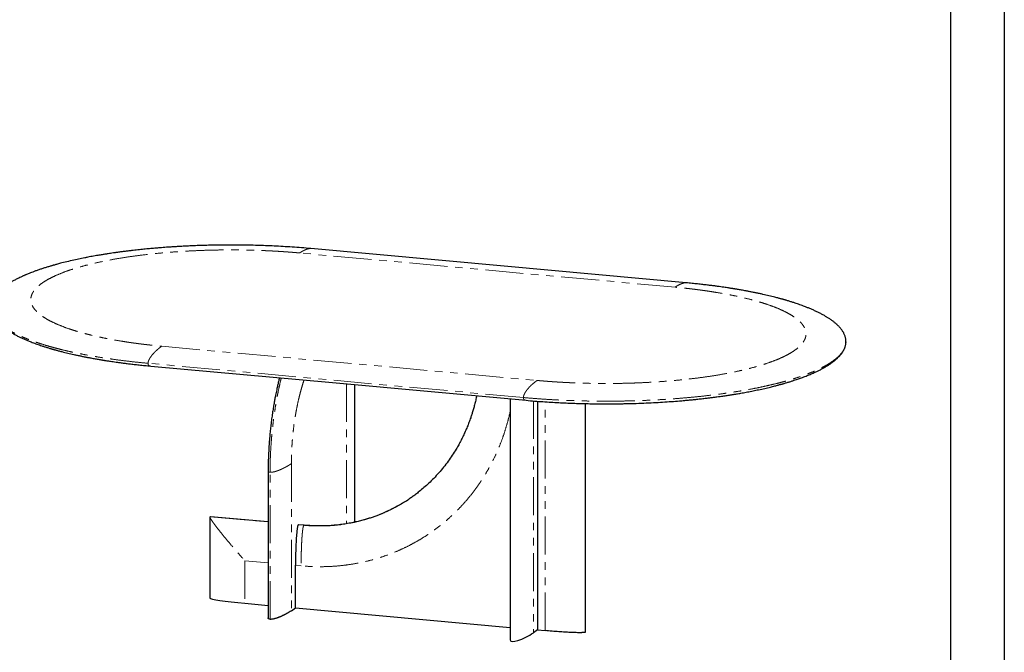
# Model space of a CAD drawing. Header units: millimetres. Extents: x -2064 to 15610, y -1415 to 32635.
# Tile 23 of 67: x 4311 to 6773, y 10884 to 12468. Entities that reach past the tile are written whole.
import ezdxf

# ---------------------------------------------------------------- set-up
doc = ezdxf.new("R2010")
doc.units = ezdxf.units.MM
doc.header["$LTSCALE"] = 15
doc.linetypes.add('SLD-Phantom', pattern=[12.7, 6.35, -1.27, 1.27, -1.27, 1.27, -1.27])
doc.linetypes.add('SLD-Solid', pattern=[0])
doc.layers.get('Defpoints').update_dxf_attribs({"color": 124})

msp = doc.modelspace()

# ---------------------------------------------------------------- linework, layer by layer
at = {"color": 8, "linetype": 'SLD-Phantom', "lineweight": 18}
for p, q in [((5949.415, 11798.218), (5010.705, 11883.944)), ((4665.996, 11650.496), (5604.706, 11564.77)), ((5570.235, 11522.054), (4631.525, 11607.78)), ((5127.889, 11556.124), (5127.889, 11206.098)), ((5595.473, 11513.525), (5595.473, 10933.183)), ((5624.589, 10938.472), (5624.589, 11511.354)), ((5725.354, 11506.849), (5725.354, 10934.568)), ((4990.006, 11356.538), (4990.006, 10988.476)), ((4936.761, 10966.846), (4936.761, 11334.908)), ((4786.645, 11223.697), (4931.982, 11210.424)), ((5007.241, 11203.551), (5021.322, 11202.265)), ((4931.982, 11108.267), (4873.621, 11113.597)), ((4873.621, 11113.597), (4873.621, 11007.053)), ((5014.428, 11100.738), (5000.347, 11102.024))]:
    msp.add_line(p, q, dxfattribs=at)
at = {"color": 7, "linetype": 'SLD-Solid', "lineweight": 25}
for p, q in [((5148.367, 11209.995), (5148.367, 11554.253)), ((5537.447, 11518.722), (5537.447, 10915.216)), ((5605.815, 11512.715), (5605.815, 10940.187)), ((4931.982, 11338.699), (4931.982, 10970.637)), ((4786.392, 11223.041), (4786.392, 11019.929)), ((4931.982, 11210.558), (4787.374, 11223.764)), ((5021.617, 11202.372), (5007.72, 11203.642)), ((5000.347, 10995.48), (5000.347, 11102.024)), ((4873.621, 11007.053), (4931.982, 11001.723)), ((4990.006, 10988.476), (5000.347, 10995.48)), ((5000.347, 10995.48), (5537.447, 10946.43)), ((5605.815, 10940.187), (5595.473, 10933.183)), ((5605.815, 10940.187), (5624.589, 10938.472))]:
    msp.add_line(p, q, dxfattribs=at)
msp.add_lwpolyline([(-565.841, 15002.956), (6638.4, 15002.956), (6638.4, 10000.078), (-565.841, 10000.078)], close=True)
at = {"color": 7, "linetype": 'SLD-Solid', "lineweight": 25, "flags": 128}
for points in [[(5977.184, 11809.13), (5522.502, 11850.653), (5038.475, 11894.856)], [(4638.227, 11600.841), (5092.91, 11559.318), (5576.937, 11515.115)], [(5725.605, 10934.967), (5725.605, 11237.367), (5725.605, 11506.843)]]:
    msp.add_lwpolyline(points, dxfattribs=at)
at = {"color": 7, "linetype": 'SLD-Solid', "lineweight": 25}
for centre, major_axis, ratio, start_param, end_param in [((4880.515, 11011.722), (94.123, -8.233), 0.05571721, 3.14357306, 4.64395112), ((5576.699, 10934.898), (38.881, 21.233), 0.25343159, 3.00676902, 5.07358485)]:
    msp.add_ellipse(centre, major_axis=major_axis, ratio=ratio, start_param=start_param, end_param=end_param, dxfattribs=at)
for points, knots in [([(5038.475, 11894.856), (5030.651, 11895.543), (5015.248, 11896.896), (4992.114, 11898.588), (4969.504, 11900.013), (4947.446, 11901.171), (4925.996, 11902.087), (4905.197, 11902.78), (4885.087, 11903.27), (4865.696, 11903.577), (4847.05, 11903.72), (4829.17, 11903.716), (4812.071, 11903.585), (4795.162, 11903.333), (4778.521, 11902.963), (4762.224, 11902.482), (4746.942, 11901.925), (4732.673, 11901.311), (4719.415, 11900.659), (4707.367, 11899.995), (4696.483, 11899.338), (4686.717, 11898.701), (4677.794, 11898.08), (4669.367, 11897.459), (4659.721, 11896.709), (4648.321, 11895.765), (4634.959, 11894.57), (4620.786, 11893.203), (4605.833, 11891.644), (4592.606, 11890.153), (4581.257, 11888.794), (4571.934, 11887.627), (4562.521, 11886.396), (4553.478, 11885.16), (4545.272, 11883.993), (4538.242, 11882.958), (4532.39, 11882.072), (4527.512, 11881.315), (4523.15, 11880.626), (4518.798, 11879.925), (4513.993, 11879.136), (4508.534, 11878.22), (4502.297, 11877.145), (4495.524, 11875.944), (4488.278, 11874.62), (4480.77, 11873.202), (4473.067, 11871.698), (4465.403, 11870.15), (4457.854, 11868.574), (4446.899, 11866.209), (4432.804, 11862.991), (4419.504, 11859.708), (4410.327, 11857.318), (4405.229, 11855.955), (4400.976, 11854.792), (4397.809, 11853.909), (4395.559, 11853.273), (4393.884, 11852.796), (4392.02, 11852.261), (4389.621, 11851.565), (4386.523, 11850.654), (4382.838, 11849.55), (4378.731, 11848.295), (4374.494, 11846.97), (4370.316, 11845.634), (4366.328, 11844.329), (4360.877, 11842.506), (4354.266, 11840.216), (4346.811, 11837.509), (4340.282, 11835.034), (4334.676, 11832.822), (4329.962, 11830.896), (4326.539, 11829.454), (4323.98, 11828.354), (4321.849, 11827.426), (4319.321, 11826.304), (4316.369, 11824.967), (4312.695, 11823.261), (4308.554, 11821.273), (4304.181, 11819.091), (4300.125, 11816.989), (4296.375, 11814.971), (4292.954, 11813.062), (4289.912, 11811.305), (4287.327, 11809.764), (4285.209, 11808.467), (4283.381, 11807.321), (4281.629, 11806.199), (4279.763, 11804.976), (4277.42, 11803.4), (4274.584, 11801.421), (4271.25, 11798.979), (4267.685, 11796.215), (4263.947, 11793.115), (4260.649, 11790.155), (4257.856, 11787.456), (4255.598, 11785.133), (4253.49, 11782.815), (4251.598, 11780.585), (4249.962, 11778.517), (4248.6, 11776.678), (4247.469, 11775.052), (4246.462, 11773.518), (4245.58, 11772.091), (4244.754, 11770.672), (4243.98, 11769.26), (4243.218, 11767.769), (4242.45, 11766.142), (4241.645, 11764.268), (4240.84, 11762.147), (4240.074, 11759.78), (4239.39, 11757.181), (4238.831, 11754.309), (4238.438, 11751.229), (4238.386, 11749.103), (4238.36, 11748.028)], [0, 0, 0, 0, 0.0220192, 0.04334987, 0.06399266, 0.08394807, 0.1032167, 0.12179898, 0.13969534, 0.15690619, 0.17343187, 0.18927271, 0.20442907, 0.21890119, 0.23429786, 0.2488369, 0.26251855, 0.275343, 0.28731041, 0.29842091, 0.30811174, 0.31704084, 0.3252082, 0.33268377, 0.3403293, 0.35196513, 0.36446923, 0.37784327, 0.39208906, 0.4072086, 0.41607784, 0.42522334, 0.43464555, 0.44401492, 0.45230597, 0.4594442, 0.46542849, 0.47025791, 0.4744886, 0.47893918, 0.48380459, 0.48951535, 0.49608944, 0.50352805, 0.51110739, 0.51940336, 0.52793294, 0.53644484, 0.54493892, 0.55341506, 0.57393325, 0.5943411, 0.60177473, 0.60820373, 0.61362702, 0.61804369, 0.62042853, 0.62236554, 0.62456182, 0.62770243, 0.63178794, 0.63681908, 0.64242965, 0.64840032, 0.65417999, 0.65976786, 0.66516375, 0.67737992, 0.68847715, 0.69845049, 0.70723821, 0.71481371, 0.72117495, 0.72412056, 0.72764218, 0.73196904, 0.73710177, 0.74304107, 0.75150324, 0.75967125, 0.76750707, 0.77480402, 0.78178647, 0.78817166, 0.79367407, 0.79829275, 0.802037, 0.80593038, 0.8102677, 0.81504921, 0.82265099, 0.83117671, 0.84072369, 0.85130943, 0.86293525, 0.87068426, 0.87848666, 0.8863423, 0.89402802, 0.90094481, 0.90695709, 0.91219498, 0.91683249, 0.9217182, 0.926147, 0.93083601, 0.93578527, 0.94109588, 0.94727512, 0.95439322, 0.96196475, 0.97037133, 0.97961303, 0.98968977, 1, 1, 1, 1]), ([(6377.059, 11662.131), (6377.028, 11663.254), (6376.963, 11665.596), (6376.499, 11668.994), (6375.787, 11672.44), (6374.804, 11675.811), (6373.541, 11679.152), (6372.085, 11682.317), (6370.443, 11685.371), (6368.635, 11688.318), (6366.645, 11691.21), (6364.482, 11694.049), (6362.214, 11696.765), (6359.933, 11699.284), (6357.885, 11701.394), (6356.125, 11703.118), (6354.61, 11704.544), (6353.025, 11705.986), (6351.143, 11707.637), (6348.841, 11709.569), (6346.137, 11711.732), (6343.1, 11714.042), (6339.828, 11716.405), (6336.48, 11718.705), (6333.309, 11720.786), (6330.386, 11722.631), (6327.551, 11724.363), (6324.551, 11726.136), (6321.205, 11728.045), (6316.429, 11730.673), (6310.21, 11733.913), (6302.577, 11737.629), (6294.845, 11741.163), (6287.042, 11744.526), (6279.849, 11747.459), (6273.317, 11750.002), (6267.507, 11752.182), (6261.652, 11754.301), (6255.67, 11756.392), (6250.508, 11758.133), (6246.137, 11759.569), (6242.599, 11760.709), (6238.85, 11761.894), (6234.919, 11763.111), (6231.069, 11764.278), (6227.615, 11765.304), (6224.855, 11766.111), (6222.822, 11766.699), (6221.192, 11767.165), (6219.544, 11767.634), (6217.475, 11768.218), (6214.886, 11768.939), (6211.768, 11769.796), (6208.109, 11770.785), (6203.924, 11771.895), (6196.05, 11773.939), (6184.611, 11776.776), (6171.657, 11779.776), (6160.849, 11782.148), (6152.239, 11783.967), (6143.695, 11785.705), (6135.375, 11787.336), (6127.949, 11788.741), (6121.51, 11789.923), (6116.02, 11790.906), (6110.898, 11791.802), (6106.168, 11792.612), (6102.498, 11793.229), (6099.86, 11793.666), (6098.206, 11793.937), (6096.837, 11794.161), (6095.576, 11794.366), (6094.124, 11794.6), (6091.999, 11794.941), (6088.987, 11795.419), (6084.997, 11796.042), (6080.113, 11796.79), (6074.276, 11797.662), (6067.46, 11798.652), (6059.633, 11799.753), (6050.81, 11800.947), (6040.968, 11802.222), (6030.161, 11803.556), (6018.38, 11804.934), (6005.617, 11806.337), (5991.801, 11807.763), (5982.161, 11808.664), (5977.184, 11809.13)], [0, 0, 0, 0, 0.01533846, 0.0320016, 0.04999213, 0.06861441, 0.08626067, 0.10257946, 0.11800456, 0.13316167, 0.14814984, 0.16296889, 0.17755019, 0.19091333, 0.20273932, 0.21095348, 0.21821978, 0.22535796, 0.23382123, 0.24444001, 0.25609554, 0.26863431, 0.28204211, 0.29504015, 0.30678833, 0.3167215, 0.32591584, 0.33584597, 0.34666371, 0.35836792, 0.38080347, 0.40270456, 0.42378859, 0.44415229, 0.4640829, 0.47803582, 0.49179536, 0.50539349, 0.51883155, 0.53264393, 0.53996948, 0.54766354, 0.55572578, 0.56415585, 0.57273176, 0.57999377, 0.58567673, 0.58978173, 0.59247056, 0.59563153, 0.59980797, 0.60499931, 0.6112049, 0.61842391, 0.62665537, 0.63573515, 0.66407802, 0.69159347, 0.70713572, 0.72240323, 0.73739683, 0.75197488, 0.76552333, 0.77539759, 0.78459416, 0.7931137, 0.80095684, 0.80803993, 0.81121001, 0.81391085, 0.81614256, 0.81791036, 0.82006766, 0.82323738, 0.82827246, 0.83471279, 0.8425576, 0.8518059, 0.86266316, 0.87497284, 0.88873334, 0.90394289, 0.9205995, 0.93836505, 0.957522, 0.97806787, 1, 1, 1, 1]), ([(4238.352, 11747.84), (4238.383, 11746.717), (4238.448, 11744.375), (4238.912, 11740.977), (4239.625, 11737.531), (4240.607, 11734.16), (4241.87, 11730.819), (4243.326, 11727.654), (4244.969, 11724.6), (4246.776, 11721.653), (4248.766, 11718.76), (4250.929, 11715.922), (4253.198, 11713.206), (4255.479, 11710.687), (4257.526, 11708.576), (4259.287, 11706.853), (4260.801, 11705.427), (4262.387, 11703.984), (4264.269, 11702.334), (4266.57, 11700.402), (4269.274, 11698.239), (4272.311, 11695.929), (4275.583, 11693.566), (4278.931, 11691.266), (4282.102, 11689.185), (4285.025, 11687.339), (4287.86, 11685.608), (4290.861, 11683.835), (4294.207, 11681.926), (4298.982, 11679.298), (4305.201, 11676.058), (4312.834, 11672.342), (4320.567, 11668.808), (4328.369, 11665.445), (4335.562, 11662.512), (4342.094, 11659.969), (4347.904, 11657.789), (4353.76, 11655.669), (4359.741, 11653.579), (4364.903, 11651.837), (4369.275, 11650.402), (4372.813, 11649.261), (4376.561, 11648.077), (4380.492, 11646.86), (4384.343, 11645.693), (4387.796, 11644.667), (4390.556, 11643.86), (4392.59, 11643.272), (4394.219, 11642.805), (4395.867, 11642.337), (4397.936, 11641.753), (4400.525, 11641.032), (4403.643, 11640.175), (4407.302, 11639.186), (4411.487, 11638.076), (4419.361, 11636.031), (4430.8, 11633.194), (4443.755, 11630.195), (4454.562, 11627.823), (4463.172, 11626.004), (4471.716, 11624.266), (4480.036, 11622.635), (4487.463, 11621.23), (4493.902, 11620.048), (4499.391, 11619.065), (4504.514, 11618.168), (4509.243, 11617.358), (4512.913, 11616.742), (4515.551, 11616.305), (4517.205, 11616.033), (4518.575, 11615.81), (4519.835, 11615.605), (4521.288, 11615.37), (4523.413, 11615.03), (4526.425, 11614.552), (4530.414, 11613.929), (4535.299, 11613.181), (4541.135, 11612.309), (4547.952, 11611.318), (4555.778, 11610.218), (4564.602, 11609.024), (4574.443, 11607.749), (4585.251, 11606.415), (4597.031, 11605.037), (4609.794, 11603.634), (4623.61, 11602.208), (4633.25, 11601.306), (4638.227, 11600.841)], [0, 0, 0, 0, 0.01533846, 0.0320016, 0.04999213, 0.06861441, 0.08626067, 0.10257946, 0.11800456, 0.13316167, 0.14814984, 0.16296889, 0.17755019, 0.19091333, 0.20273932, 0.21095348, 0.21821978, 0.22535796, 0.23382123, 0.24444001, 0.25609554, 0.26863431, 0.28204211, 0.29504015, 0.30678833, 0.3167215, 0.32591584, 0.33584597, 0.34666371, 0.35836792, 0.38080347, 0.40270456, 0.42378859, 0.44415229, 0.4640829, 0.47803582, 0.49179536, 0.50539349, 0.51883155, 0.53264393, 0.53996948, 0.54766354, 0.55572578, 0.56415585, 0.57273176, 0.57999377, 0.58567673, 0.58978173, 0.59247056, 0.59563153, 0.59980797, 0.60499931, 0.6112049, 0.61842391, 0.62665537, 0.63573515, 0.66407802, 0.69159347, 0.70713572, 0.72240323, 0.73739683, 0.75197488, 0.76552333, 0.77539759, 0.78459416, 0.7931137, 0.80095684, 0.80803993, 0.81121001, 0.81391085, 0.81614256, 0.81791036, 0.82006766, 0.82323738, 0.82827246, 0.83471279, 0.8425576, 0.8518059, 0.86266316, 0.87497284, 0.88873334, 0.90394289, 0.9205995, 0.93836505, 0.957522, 0.97806787, 1, 1, 1, 1]), ([(5576.937, 11515.115), (5584.09, 11514.485), (5598.083, 11513.251), (5618.945, 11511.694), (5639.043, 11510.376), (5658.348, 11509.291), (5676.809, 11508.411), (5694.389, 11507.716), (5711.559, 11507.167), (5728.231, 11506.757), (5744.315, 11506.477), (5759.215, 11506.317), (5772.918, 11506.253), (5785.628, 11506.266), (5797.477, 11506.339), (5808.835, 11506.466), (5819.862, 11506.642), (5830.794, 11506.869), (5841.628, 11507.145), (5857.141, 11507.614), (5877.167, 11508.378), (5901.07, 11509.552), (5923.851, 11510.917), (5945.369, 11512.43), (5962.064, 11513.775), (5974.609, 11514.876), (5983.656, 11515.71), (5993.568, 11516.672), (6004.328, 11517.775), (6015.913, 11519.033), (6026.808, 11520.29), (6036.862, 11521.511), (6045.669, 11522.627), (6054.125, 11523.743), (6061.838, 11524.8), (6068.65, 11525.765), (6074.586, 11526.63), (6079.671, 11527.39), (6083.959, 11528.044), (6087.519, 11528.597), (6090.694, 11529.097), (6093.883, 11529.605), (6097.46, 11530.184), (6101.572, 11530.861), (6106.295, 11531.653), (6111.665, 11532.575), (6117.541, 11533.608), (6123.885, 11534.753), (6130.64, 11536.008), (6137.699, 11537.361), (6144.824, 11538.769), (6151.801, 11540.191), (6161.549, 11542.24), (6173.748, 11544.932), (6185.31, 11547.659), (6193.569, 11549.697), (6198.727, 11551.002), (6203.417, 11552.217), (6207.466, 11553.288), (6210.647, 11554.145), (6213.065, 11554.805), (6214.815, 11555.287), (6216.329, 11555.707), (6217.959, 11556.163), (6220.063, 11556.757), (6222.816, 11557.543), (6226.093, 11558.493), (6229.661, 11559.547), (6233.301, 11560.642), (6236.915, 11561.75), (6240.5, 11562.871), (6244.058, 11564.004), (6250.102, 11565.967), (6258.382, 11568.767), (6269.181, 11572.651), (6279.872, 11576.763), (6290.318, 11581.086), (6299.466, 11585.159), (6307.553, 11589.014), (6314.79, 11592.692), (6321.699, 11596.446), (6328.417, 11600.363), (6334.961, 11604.485), (6341.237, 11608.793), (6347.13, 11613.236), (6351.615, 11616.982), (6354.817, 11619.884), (6356.859, 11621.837), (6358.582, 11623.565), (6360.127, 11625.187), (6361.638, 11626.847), (6363.211, 11628.666), (6364.795, 11630.611), (6366.073, 11632.288), (6367.042, 11633.63), (6367.729, 11634.614), (6368.381, 11635.585), (6369.001, 11636.543), (6369.613, 11637.525), (6370.264, 11638.615), (6370.99, 11639.893), (6371.846, 11641.501), (6372.803, 11643.463), (6373.817, 11645.805), (6374.803, 11648.462), (6375.7, 11651.434), (6376.432, 11654.721), (6376.942, 11658.214), (6377.01, 11660.611), (6377.044, 11661.807)], [0, 0, 0, 0, 0.02018915, 0.03949576, 0.05791947, 0.07545991, 0.0921168, 0.10788992, 0.122779, 0.13813563, 0.15242226, 0.16563881, 0.17778525, 0.18886171, 0.19944043, 0.20931544, 0.21911697, 0.22884757, 0.23850767, 0.24809771, 0.27042695, 0.29237484, 0.3128204, 0.33258412, 0.35163317, 0.35926923, 0.36776022, 0.3771191, 0.38734709, 0.39844552, 0.41041587, 0.41895065, 0.42786408, 0.43638544, 0.44409156, 0.45098156, 0.45695336, 0.4621365, 0.4665304, 0.47013457, 0.47312401, 0.476361, 0.48003905, 0.48427987, 0.48923584, 0.49490801, 0.50129708, 0.50799356, 0.5153315, 0.52325051, 0.5311821, 0.53898724, 0.54666582, 0.56426351, 0.5811564, 0.58771611, 0.59415442, 0.60002461, 0.60507161, 0.60929455, 0.61203399, 0.61426397, 0.61598426, 0.61784494, 0.62054242, 0.62412644, 0.62856883, 0.63341811, 0.6382818, 0.64315992, 0.64805249, 0.65295952, 0.65788103, 0.67334617, 0.68843984, 0.70586079, 0.72278027, 0.73925802, 0.75300106, 0.76651636, 0.78016264, 0.79409916, 0.80874165, 0.82418765, 0.83978137, 0.85511047, 0.86248395, 0.86906078, 0.87480799, 0.87991722, 0.88544755, 0.89156091, 0.89825262, 0.90503702, 0.90834349, 0.91159277, 0.91478484, 0.91791969, 0.9209973, 0.92438377, 0.92854661, 0.93348769, 0.94008789, 0.94770517, 0.9563398, 0.96599195, 0.97666167, 0.98834885, 1, 1, 1, 1]), ([(4960.241, 11571.434), (4959.839, 11569.84), (4959.035, 11566.648), (4957.841, 11561.73), (4956.702, 11556.922), (4955.59, 11552.094), (4954.461, 11547.065), (4953.212, 11541.33), (4951.827, 11534.747), (4950.244, 11526.907), (4948.478, 11517.705), (4946.554, 11507.047), (4944.572, 11495.25), (4942.569, 11482.3), (4940.59, 11468.186), (4938.782, 11453.707), (4937.165, 11438.983), (4935.749, 11424.13), (4934.494, 11408.462), (4933.439, 11392.006), (4932.632, 11374.809), (4932.088, 11356.903), (4932.018, 11344.855), (4931.982, 11338.699)], [0, 0, 0, 0, 0.022193, 0.04446414, 0.06784695, 0.08813491, 0.11027421, 0.13600812, 0.16533219, 0.19824124, 0.23998156, 0.28630936, 0.33717702, 0.3925854, 0.45253913, 0.51703921, 0.57594809, 0.63820718, 0.70382294, 0.77280191, 0.84515114, 0.92087951, 1, 1, 1, 1]), ([(5453.261, 11526.41), (5452.915, 11524.633), (5451.804, 11518.923), (5449.627, 11509.654), (5446.869, 11498.855), (5444.055, 11488.937), (5441.264, 11479.876), (5438.058, 11470.201), (5434.325, 11459.799), (5429.865, 11448.414), (5425.091, 11437.194), (5419.932, 11425.993), (5414.381, 11414.827), (5408.427, 11403.713), (5401.201, 11391.168), (5392.502, 11377.307), (5382.106, 11362.291), (5370.91, 11347.609), (5358.911, 11333.31), (5346.531, 11319.905), (5334.094, 11307.62), (5321.96, 11296.626), (5312.286, 11288.557), (5305.203, 11282.972), (5300.749, 11279.566), (5296.476, 11276.391), (5292.446, 11273.485), (5288.416, 11270.63), (5286.047, 11269.103), (5284.849, 11268.33)], [0, 0, 0, 0, 0.01666148, 0.05355528, 0.08794538, 0.11983189, 0.14921482, 0.17609423, 0.2147831, 0.252393, 0.2905282, 0.32918858, 0.36837424, 0.40808515, 0.44832123, 0.5054808, 0.56344203, 0.62218991, 0.68172456, 0.74203356, 0.79711497, 0.84959184, 0.89946428, 0.91834039, 0.93642832, 0.95348907, 0.96952265, 0.98458978, 1, 1, 1, 1]), ([(5271.748, 11259.843), (5271.556, 11259.719), (5267.094, 11256.823), (5258.335, 11251.798), (5245.787, 11244.935), (5235.182, 11239.682), (5226.491, 11235.661), (5219.305, 11232.515), (5211.715, 11229.37), (5203.338, 11226.112), (5194.252, 11222.825), (5184.471, 11219.566), (5174.013, 11216.388), (5162.705, 11213.3), (5150.533, 11210.369), (5137.486, 11207.666), (5123.556, 11205.269), (5108.74, 11203.261), (5093.035, 11201.731), (5076.448, 11200.763), (5058.99, 11200.47), (5040.677, 11200.878), (5028.181, 11201.856), (5021.801, 11202.356)], [0, 0, 0, 0, 0.00267976, 0.06243401, 0.11819106, 0.16995076, 0.20043974, 0.22961524, 0.26101513, 0.29574218, 0.33379647, 0.37290022, 0.41498777, 0.46005929, 0.50811494, 0.55915473, 0.61317871, 0.67018704, 0.73017983, 0.79315715, 0.85911944, 0.9280669, 1, 1, 1, 1]), ([(5271.571, 11259.864), (5275.827, 11262.428), (5280.595, 11265.298), (5285.111, 11268.542), (5285.594, 11268.89)], [0, 0, 0, 0, 0.8928444, 1, 1, 1, 1]), ([(4787.37, 11223.737), (4787.309, 11223.757), (4786.991, 11223.865), (4786.799, 11223.772), (4786.645, 11223.697)], [0, 0, 0, 0, 0.19172829, 1, 1, 1, 1]), ([(5007.241, 11203.551), (5007.068, 11203.378), (5006.672, 11202.98), (5006.158, 11201.689), (5005.711, 11200.163), (5005.201, 11197.941), (5004.658, 11194.959), (5004.135, 11191.227), (5003.523, 11185.942), (5002.868, 11179.104), (5002.263, 11170.741), (5001.703, 11161.026), (5001.198, 11149.975), (5000.741, 11135.749), (5000.41, 11119.728), (5000.368, 11107.925), (5000.347, 11102.024)], [0, 0, 0, 0, 0.014275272, 0.032692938, 0.049347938, 0.066051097, 0.102087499, 0.13831589, 0.174534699, 0.254367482, 0.334329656, 0.414276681, 0.533525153, 0.652786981, 0.826388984, 1, 1, 1, 1]), ([(5007.709, 11203.567), (5007.661, 11203.607), (5007.518, 11203.73), (5007.352, 11203.623), (5007.241, 11203.551)], [0, 0, 0, 0, 0.33102114, 1, 1, 1, 1]), ([(4990.006, 10988.476), (4988.183, 10987.273), (4984.614, 10984.915), (4980.177, 10982.305), (4977.129, 10980.609), (4975.568, 10979.761), (4973.992, 10978.927), (4972.402, 10978.106), (4970.797, 10977.298), (4969.076, 10976.454), (4967.248, 10975.582), (4965.319, 10974.693), (4963.412, 10973.846), (4961.527, 10973.04), (4959.663, 10972.275), (4957.821, 10971.552), (4955.82, 10970.802), (4953.672, 10970.043), (4951.888, 10969.46), (4950.71, 10969.098), (4950.13, 10968.925), (4949.556, 10968.757), (4948.988, 10968.596), (4948.425, 10968.441), (4947.016, 10968.066), (4944.872, 10967.551), (4941.92, 10967.022), (4939.55, 10966.793), (4937.852, 10966.77), (4937.118, 10966.821), (4936.761, 10966.846)], [0, 0, 0, 0, 0.14770617, 0.28929626, 0.32538953, 0.36107704, 0.39636197, 0.43124758, 0.46573726, 0.49983451, 0.53998456, 0.57863989, 0.61580893, 0.6515012, 0.6857274, 0.71849971, 0.74983198, 0.78911407, 0.82505551, 0.83392486, 0.84257066, 0.85099434, 0.85919748, 0.86718176, 0.87494902, 0.91817274, 0.95215415, 0.97834338, 0.98946555, 1, 1, 1, 1]), ([(4936.761, 10966.846), (4936.422, 10966.885), (4935.724, 10966.965), (4934.482, 10967.258), (4933.668, 10967.634), (4933.11, 10968.031), (4932.796, 10968.32), (4932.533, 10968.639), (4932.319, 10968.988), (4932.157, 10969.366), (4931.994, 10969.919), (4932.012, 10970.346), (4932.024, 10970.637)], [0, 0, 0, 0, 0.06637926, 0.13650519, 0.30187, 0.36753592, 0.43916552, 0.51708155, 0.60153468, 0.69272171, 0.7907989, 1, 1, 1, 1]), ([(5725.354, 10934.568), (5725.198, 10934.484), (5724.877, 10934.311), (5723.698, 10934.002), (5722.185, 10933.799), (5720.589, 10933.661), (5719.426, 10933.583), (5718.144, 10933.517), (5716.743, 10933.464), (5715.221, 10933.423), (5712.467, 10933.376), (5708.241, 10933.374), (5702.767, 10933.463), (5697.284, 10933.617), (5691.947, 10933.812), (5686.483, 10934.05), (5680.707, 10934.339), (5671.362, 10934.859), (5658.354, 10935.701), (5641.619, 10936.964), (5630.36, 10937.961), (5624.589, 10938.472)], [0, 0, 0, 0, 0.01059816, 0.02179452, 0.04819679, 0.05868106, 0.07011749, 0.08255763, 0.09604148, 0.11060046, 0.12625954, 0.17486451, 0.23113559, 0.2828736, 0.33240925, 0.38519767, 0.44127557, 0.50067356, 0.65869074, 0.82504148, 1, 1, 1, 1]), ([(5725.58, 10934.967), (5725.593, 10934.923), (5725.63, 10934.788), (5725.466, 10934.657), (5725.354, 10934.568)], [0, 0, 0, 0, 0.32076661, 1, 1, 1, 1])]:
    msp.add_open_spline(points, degree=3, knots=knots, dxfattribs=at)
at = {"color": 8, "linetype": 'SLD-Phantom', "lineweight": 18}
for points, knots in [([(5038.471, 11894.813), (5038.137, 11894.85), (5037.018, 11894.977), (5034.871, 11894.791), (5031.954, 11894.277), (5028.658, 11893.316), (5025.167, 11891.997), (5021.557, 11890.351), (5017.906, 11888.429), (5014.285, 11886.308), (5011.888, 11884.725), (5010.705, 11883.944)], [0, 0, 0, 0, 0.03718864, 0.12457684, 0.23510202, 0.3548476, 0.48123128, 0.61151557, 0.74300545, 0.87321681, 1, 1, 1, 1]), ([(5010.705, 11883.944), (5010.035, 11884.005), (5008.695, 11884.127), (5006.682, 11884.307), (5004.666, 11884.485), (5002.648, 11884.661), (5000.628, 11884.834), (4998.606, 11885.006), (4996.581, 11885.175), (4994.554, 11885.342), (4992.525, 11885.507), (4990.493, 11885.67), (4988.459, 11885.83), (4986.423, 11885.988), (4984.384, 11886.145), (4982.343, 11886.298), (4980.3, 11886.45), (4978.255, 11886.6), (4976.207, 11886.747), (4974.157, 11886.892), (4972.105, 11887.035), (4970.05, 11887.176), (4967.994, 11887.314), (4965.934, 11887.451), (4963.873, 11887.585), (4961.809, 11887.717), (4959.743, 11887.846), (4957.675, 11887.974), (4955.604, 11888.099), (4953.531, 11888.222), (4951.456, 11888.343), (4949.379, 11888.462), (4947.299, 11888.579), (4945.217, 11888.693), (4943.132, 11888.805), (4941.046, 11888.915), (4938.957, 11889.023), (4936.866, 11889.128), (4934.772, 11889.232), (4932.676, 11889.333), (4930.578, 11889.432), (4928.478, 11889.529), (4926.375, 11889.623), (4924.27, 11889.716), (4922.163, 11889.806), (4920.053, 11889.894), (4917.941, 11889.98), (4908.444, 11890.355), (4891.508, 11890.911), (4867.05, 11891.411), (4842.521, 11891.611), (4817.964, 11891.511), (4793.455, 11891.114), (4769.074, 11890.418), (4744.86, 11889.424), (4718.189, 11887.991), (4689.256, 11886.003), (4658.337, 11883.323), (4628.192, 11880.145), (4598.939, 11876.487), (4570.716, 11872.359), (4543.643, 11867.779), (4517.823, 11862.772), (4493.38, 11857.353), (4470.42, 11851.548), (4449.024, 11845.384), (4429.301, 11838.885), (4411.337, 11832.077), (4395.187, 11824.994), (4380.942, 11817.662), (4368.663, 11810.113), (4358.38, 11802.383), (4350.161, 11794.5), (4344.04, 11786.501), (4340.019, 11778.42), (4338.14, 11770.291), (4338.412, 11762.148), (4340.808, 11754.027), (4345.343, 11745.963), (4351.997, 11737.99), (4360.717, 11730.142), (4371.491, 11722.452), (4384.272, 11714.955), (4398.982, 11707.681), (4415.581, 11700.662), (4432.464, 11694.489), (4449.068, 11689.105), (4464.94, 11684.45), (4481.716, 11679.995), (4499.366, 11675.748), (4517.827, 11671.719), (4537.046, 11667.924), (4556.994, 11664.368), (4572.006, 11661.962), (4581.566, 11660.524), (4585.413, 11659.957), (4589.277, 11659.399), (4593.159, 11658.85), (4597.058, 11658.31), (4600.974, 11657.779), (4604.908, 11657.256), (4608.859, 11656.743), (4612.827, 11656.239), (4616.813, 11655.743), (4620.816, 11655.257), (4624.836, 11654.779), (4628.874, 11654.31), (4632.929, 11653.851), (4637.002, 11653.4), (4641.091, 11652.958), (4645.199, 11652.525), (4649.323, 11652.101), (4653.465, 11651.686), (4657.625, 11651.28), (4661.801, 11650.882), (4664.597, 11650.625), (4665.996, 11650.496)], [0, 0, 0, 0, 0.00136295, 0.00272536, 0.00408725, 0.00544865, 0.00680957, 0.00817005, 0.00953011, 0.01088978, 0.01224907, 0.01360801, 0.01496663, 0.01632496, 0.01768301, 0.01904082, 0.0203984, 0.02175578, 0.02311299, 0.02447006, 0.025827, 0.02718384, 0.0285406, 0.02989732, 0.03125402, 0.03261071, 0.03396743, 0.0353242, 0.03668105, 0.038038, 0.03939507, 0.04075229, 0.04210969, 0.04346729, 0.04482511, 0.04618318, 0.04754153, 0.04890017, 0.05025914, 0.05161846, 0.05297815, 0.05433824, 0.05569875, 0.05705971, 0.05842114, 0.05978307, 0.06114552, 0.06250851, 0.07815261, 0.09375917, 0.10936598, 0.12501079, 0.1406549, 0.15626146, 0.17186826, 0.18751308, 0.20836005, 0.22916265, 0.25001048, 0.27085745, 0.29166005, 0.31250788, 0.33335485, 0.35415745, 0.37500528, 0.39585225, 0.41665485, 0.43750268, 0.45834965, 0.47915225, 0.50000008, 0.52084705, 0.54164965, 0.56249748, 0.58334445, 0.60414705, 0.62499488, 0.64584185, 0.66664445, 0.68749228, 0.70833925, 0.72914185, 0.74998968, 0.77083665, 0.79163925, 0.81248708, 0.82813118, 0.84373774, 0.85934454, 0.87498936, 0.89063346, 0.90624002, 0.92184682, 0.93749164, 0.94034083, 0.94318776, 0.94603264, 0.94887572, 0.95171722, 0.95455735, 0.95739635, 0.96023445, 0.96307187, 0.96590884, 0.96874558, 0.97158233, 0.97441931, 0.97725675, 0.98009488, 0.98293391, 0.98577409, 0.98861564, 0.99145877, 0.99430373, 0.99715073, 1, 1, 1, 1]), ([(5604.706, 11564.77), (5605.376, 11564.709), (5606.716, 11564.588), (5608.729, 11564.407), (5610.745, 11564.229), (5612.763, 11564.053), (5614.783, 11563.88), (5616.806, 11563.708), (5618.83, 11563.539), (5620.857, 11563.372), (5622.887, 11563.207), (5624.918, 11563.044), (5626.952, 11562.884), (5628.989, 11562.726), (5631.027, 11562.57), (5633.068, 11562.416), (5635.111, 11562.264), (5637.156, 11562.114), (5639.204, 11561.967), (5641.254, 11561.822), (5643.306, 11561.679), (5645.361, 11561.538), (5647.418, 11561.4), (5649.477, 11561.264), (5651.538, 11561.129), (5653.602, 11560.998), (5655.668, 11560.868), (5657.736, 11560.74), (5659.807, 11560.615), (5661.88, 11560.492), (5663.955, 11560.371), (5666.033, 11560.252), (5668.112, 11560.136), (5670.195, 11560.021), (5672.279, 11559.909), (5674.366, 11559.799), (5676.454, 11559.691), (5678.546, 11559.586), (5680.639, 11559.482), (5682.735, 11559.381), (5684.833, 11559.282), (5686.934, 11559.185), (5689.036, 11559.091), (5691.141, 11558.998), (5693.249, 11558.908), (5695.358, 11558.82), (5697.47, 11558.734), (5706.968, 11558.359), (5723.903, 11557.803), (5748.361, 11557.303), (5772.89, 11557.103), (5797.448, 11557.203), (5821.957, 11557.601), (5846.338, 11558.297), (5870.552, 11559.291), (5897.222, 11560.723), (5926.155, 11562.712), (5957.075, 11565.391), (5987.22, 11568.569), (6016.472, 11572.228), (6044.696, 11576.356), (6071.768, 11580.935), (6097.588, 11585.943), (6122.031, 11591.361), (6144.991, 11597.166), (6166.387, 11603.33), (6186.11, 11609.829), (6204.074, 11616.637), (6220.224, 11623.721), (6234.469, 11631.052), (6246.748, 11638.601), (6257.031, 11646.332), (6265.251, 11654.214), (6271.372, 11662.213), (6275.392, 11670.294), (6277.271, 11678.423), (6276.999, 11686.566), (6274.603, 11694.687), (6270.069, 11702.751), (6263.414, 11710.724), (6254.694, 11718.573), (6243.92, 11726.262), (6231.139, 11733.759), (6216.43, 11741.033), (6199.831, 11748.052), (6182.947, 11754.225), (6166.344, 11759.609), (6150.471, 11764.264), (6133.695, 11768.719), (6116.045, 11772.966), (6097.585, 11776.995), (6078.365, 11780.791), (6058.417, 11784.346), (6043.406, 11786.752), (6033.845, 11788.19), (6029.998, 11788.757), (6026.134, 11789.315), (6022.252, 11789.864), (6018.354, 11790.404), (6014.437, 11790.935), (6010.504, 11791.458), (6006.553, 11791.971), (6002.584, 11792.475), (5998.599, 11792.971), (5994.596, 11793.457), (5990.575, 11793.935), (5986.537, 11794.404), (5982.482, 11794.863), (5978.41, 11795.314), (5974.32, 11795.756), (5970.213, 11796.189), (5966.088, 11796.613), (5961.946, 11797.028), (5957.787, 11797.434), (5953.611, 11797.832), (5950.814, 11798.089), (5949.415, 11798.218)], [0, 0, 0, 0, 0.00136295, 0.00272536, 0.00408725, 0.00544865, 0.00680957, 0.00817005, 0.00953011, 0.01088978, 0.01224907, 0.01360801, 0.01496663, 0.01632496, 0.01768301, 0.01904082, 0.0203984, 0.02175578, 0.02311299, 0.02447006, 0.025827, 0.02718384, 0.0285406, 0.02989732, 0.03125402, 0.03261071, 0.03396743, 0.0353242, 0.03668105, 0.038038, 0.03939507, 0.04075229, 0.04210969, 0.04346729, 0.04482511, 0.04618318, 0.04754153, 0.04890017, 0.05025914, 0.05161846, 0.05297815, 0.05433824, 0.05569875, 0.05705971, 0.05842114, 0.05978307, 0.06114552, 0.06250851, 0.07815261, 0.09375917, 0.10936598, 0.12501079, 0.1406549, 0.15626146, 0.17186826, 0.18751308, 0.20836005, 0.22916265, 0.25001048, 0.27085745, 0.29166005, 0.31250788, 0.33335485, 0.35415745, 0.37500528, 0.39585225, 0.41665485, 0.43750268, 0.45834965, 0.47915225, 0.50000008, 0.52084705, 0.54164965, 0.56249748, 0.58334445, 0.60414705, 0.62499488, 0.64584185, 0.66664445, 0.68749228, 0.70833925, 0.72914185, 0.74998968, 0.77083665, 0.79163925, 0.81248708, 0.82813118, 0.84373774, 0.85934454, 0.87498936, 0.89063346, 0.90624002, 0.92184682, 0.93749164, 0.94034083, 0.94318776, 0.94603264, 0.94887572, 0.95171722, 0.95455735, 0.95739635, 0.96023445, 0.96307187, 0.96590884, 0.96874558, 0.97158233, 0.97441931, 0.97725675, 0.98009488, 0.98293391, 0.98577409, 0.98861564, 0.99145877, 0.99430373, 0.99715073, 1, 1, 1, 1]), ([(5977.18, 11809.087), (5976.846, 11809.125), (5975.728, 11809.251), (5973.58, 11809.065), (5970.663, 11808.552), (5967.367, 11807.591), (5963.876, 11806.271), (5960.267, 11804.625), (5956.616, 11802.703), (5952.994, 11800.582), (5950.597, 11798.999), (5949.415, 11798.218)], [0, 0, 0, 0, 0.03718874, 0.12457693, 0.2351021, 0.35484767, 0.48123133, 0.6115156, 0.74300548, 0.87321683, 1, 1, 1, 1]), ([(4631.525, 11607.78), (4623.307, 11608.56), (4606.869, 11610.12), (4582.768, 11612.8), (4559.132, 11615.721), (4536.043, 11618.903), (4513.672, 11622.312), (4492.051, 11625.94), (4471.206, 11629.773), (4451.044, 11633.826), (4431.487, 11638.117), (4412.59, 11642.644), (4394.403, 11647.401), (4377.073, 11652.353), (4360.633, 11657.488), (4345.212, 11662.768), (4330.819, 11668.177), (4317.459, 11673.702), (4305.068, 11679.365), (4293.604, 11685.191), (4283.111, 11691.172), (4273.628, 11697.298), (4265.237, 11703.521), (4257.952, 11709.831), (4251.828, 11716.176), (4246.856, 11722.543), (4243.007, 11728.919), (4240.301, 11735.33), (4238.686, 11741.382), (4238.524, 11745.296), (4238.451, 11747.061)], [0, 0, 0, 0, 0.036241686, 0.072483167, 0.108724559, 0.144965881, 0.181207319, 0.216801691, 0.252396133, 0.287990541, 0.323584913, 0.359826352, 0.39606783, 0.432309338, 0.468550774, 0.50479223, 0.540386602, 0.575981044, 0.611575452, 0.647169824, 0.683411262, 0.719652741, 0.755894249, 0.792135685, 0.82837714, 0.863971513, 0.899565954, 0.935160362, 0.970754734, 1, 1, 1, 1]), ([(4665.996, 11650.496), (4663.965, 11649.121), (4661.858, 11647.592), (4657.59, 11644.258), (4655.429, 11642.452), (4651.186, 11638.634), (4649.104, 11636.623), (4645.163, 11632.505), (4643.304, 11630.4), (4640.78, 11627.272), (4639.983, 11626.235), (4638.487, 11624.186), (4637.788, 11623.175), (4636.5, 11621.195), (4635.91, 11620.226), (4634.843, 11618.344), (4634.366, 11617.43), (4633.526, 11615.669), (4633.163, 11614.821), (4632.549, 11613.201), (4632.298, 11612.428), (4631.706, 11610.228), (4631.525, 11608.921), (4631.525, 11607.78)], [0, 0, 0, 0, 0.125, 0.125, 0.25, 0.25, 0.375, 0.375, 0.5, 0.5, 0.5625, 0.5625, 0.625, 0.625, 0.6875, 0.6875, 0.75, 0.75, 0.8125, 0.8125, 0.875, 0.875, 1, 1, 1, 1]), ([(6376.961, 11662.91), (6376.998, 11662.488), (6377.228, 11659.878), (6376.519, 11655.081), (6374.776, 11648.532), (6371.776, 11642.01), (6367.675, 11635.565), (6362.471, 11629.209), (6356.209, 11622.953), (6348.869, 11616.77), (6340.411, 11610.634), (6330.825, 11604.56), (6320.111, 11598.561), (6308.349, 11592.684), (6295.56, 11586.942), (6281.849, 11581.378), (6267.262, 11576.001), (6251.85, 11570.817), (6235.554, 11565.803), (6218.298, 11560.94), (6200.095, 11556.24), (6180.965, 11551.717), (6161.055, 11547.407), (6140.404, 11543.319), (6119.175, 11539.484), (6097.425, 11535.905), (6075.209, 11532.582), (6052.437, 11529.501), (6029.011, 11526.649), (6004.962, 11524.04), (5980.328, 11521.682), (5955.302, 11519.595), (5929.931, 11517.783), (5904.417, 11516.26), (5878.814, 11515.023), (5853.177, 11514.068), (5827.397, 11513.388), (5801.367, 11512.984), (5775.132, 11512.862), (5748.745, 11513.027), (5722.413, 11513.481), (5696.185, 11514.222), (5670.271, 11515.243), (5644.712, 11516.536), (5619.561, 11518.097), (5594.676, 11519.908), (5578.382, 11521.339), (5570.235, 11522.054)], [0, 0, 0, 0, 0.00440377, 0.0272161, 0.05002845, 0.07284075, 0.09565307, 0.11805808, 0.14046313, 0.16286816, 0.18527317, 0.20808547, 0.23089781, 0.25371016, 0.27652246, 0.29933478, 0.32173979, 0.34414484, 0.36654987, 0.38895488, 0.41176718, 0.43457951, 0.45739186, 0.48020417, 0.50301649, 0.52542149, 0.54782654, 0.57023158, 0.59263658, 0.61544889, 0.63826122, 0.66107357, 0.68388588, 0.70669819, 0.7291032, 0.75150825, 0.77391328, 0.79631829, 0.8191306, 0.84194293, 0.86475528, 0.88756758, 0.91037989, 0.93278482, 0.9551898, 0.97759484, 1, 1, 1, 1]), ([(4631.525, 11607.78), (4631.532, 11607.494), (4631.546, 11606.905), (4631.706, 11605.756), (4632.125, 11604.431), (4632.914, 11603.173), (4634.023, 11602.146), (4635.464, 11601.393), (4636.902, 11600.969), (4637.868, 11600.907), (4638.231, 11600.884)], [0, 0, 0, 0, 0.03760708, 0.07766097, 0.17133635, 0.29190838, 0.44562826, 0.63567125, 0.8629524, 1, 1, 1, 1]), ([(4936.761, 11334.908), (4936.798, 11341.273), (4936.872, 11354.002), (4937.466, 11373.362), (4938.409, 11392.838), (4939.732, 11412.393), (4941.42, 11431.959), (4943.473, 11451.478), (4945.885, 11470.887), (4948.653, 11490.125), (4951.765, 11509.128), (4955.203, 11527.848), (4958.979, 11546.191), (4962.186, 11560.607), (4964.233, 11568.716), (4964.814, 11571.016)], [0, 0, 0, 0, 0.08068264, 0.16135787, 0.24203024, 0.32270072, 0.40336908, 0.48403621, 0.5647065, 0.64537845, 0.72604955, 0.8067225, 0.88739648, 0.96806943, 1, 1, 1, 1]), ([(5021.824, 11565.81), (5020.994, 11563.376), (5018.701, 11556.648), (5015.21, 11544.929), (5011.349, 11530.787), (5007.773, 11516.096), (5004.483, 11500.959), (5001.497, 11485.455), (4998.835, 11469.671), (4996.509, 11453.674), (4994.524, 11437.51), (4992.888, 11421.228), (4991.606, 11404.894), (4990.688, 11388.608), (4990.112, 11372.437), (4990.041, 11361.838), (4990.006, 11356.538)], [0, 0, 0, 0, 0.04170916, 0.11532999, 0.18894489, 0.26256168, 0.33649739, 0.41042718, 0.48404397, 0.5576648, 0.63128086, 0.70489446, 0.77882261, 0.85275279, 0.92637289, 1, 1, 1, 1]), ([(5604.706, 11564.77), (5602.675, 11563.395), (5600.567, 11561.866), (5596.299, 11558.532), (5594.139, 11556.726), (5589.896, 11552.908), (5587.814, 11550.897), (5583.872, 11546.78), (5582.014, 11544.675), (5579.49, 11541.547), (5578.692, 11540.509), (5577.196, 11538.461), (5576.498, 11537.45), (5575.21, 11535.47), (5574.619, 11534.501), (5573.552, 11532.618), (5573.075, 11531.704), (5572.235, 11529.943), (5571.872, 11529.096), (5571.259, 11527.475), (5571.008, 11526.702), (5570.415, 11524.502), (5570.235, 11523.196), (5570.235, 11522.054)], [0, 0, 0, 0, 0.125, 0.125, 0.25, 0.25, 0.375, 0.375, 0.5, 0.5, 0.5625, 0.5625, 0.625, 0.625, 0.6875, 0.6875, 0.75, 0.75, 0.8125, 0.8125, 0.875, 0.875, 1, 1, 1, 1]), ([(5570.235, 11522.054), (5570.242, 11521.768), (5570.256, 11521.179), (5570.416, 11520.031), (5570.834, 11518.705), (5571.624, 11517.448), (5572.732, 11516.421), (5574.174, 11515.668), (5575.612, 11515.244), (5576.577, 11515.182), (5576.941, 11515.158)], [0, 0, 0, 0, 0.03760707, 0.07766096, 0.17133632, 0.29190833, 0.44562819, 0.63567115, 0.86295225, 1, 1, 1, 1]), ([(5537.447, 11488.957), (5537.17, 11487.531), (5535.4, 11478.442), (5531.186, 11462.001), (5524.769, 11439.697), (5517.304, 11417.808), (5508.866, 11396.2), (5499.435, 11374.95), (5489.02, 11354.13), (5477.688, 11333.898), (5465.445, 11314.264), (5452.405, 11295.387), (5438.624, 11277.307), (5424.147, 11260.057), (5408.896, 11243.533), (5392.796, 11227.664), (5375.883, 11212.503), (5358.186, 11198.118), (5339.829, 11184.621), (5320.821, 11172.019), (5301.332, 11160.407), (5281.427, 11149.8), (5261.164, 11140.208), (5240.429, 11131.572), (5219.123, 11123.854), (5197.302, 11117.091), (5175.018, 11111.331), (5152.431, 11106.624), (5129.553, 11102.972), (5106.58, 11100.395), (5083.582, 11098.871), (5060.618, 11098.414), (5037.555, 11098.921), (5022.143, 11100.132), (5014.428, 11100.738)], [0, 0, 0, 0, 0.00591832, 0.03770267, 0.06944407, 0.10120211, 0.13303625, 0.16544687, 0.19778048, 0.23009989, 0.26246795, 0.29490623, 0.32669058, 0.35843199, 0.39019002, 0.42202416, 0.45443478, 0.4867684, 0.5190878, 0.55145587, 0.58389415, 0.6156785, 0.6474199, 0.67917794, 0.71101208, 0.7434227, 0.77575631, 0.80807572, 0.84044378, 0.87288227, 0.90466685, 0.9364083, 0.96816619, 1, 1, 1, 1]), ([(4936.761, 11334.908), (4937.049, 11334.887), (4937.644, 11334.843), (4939.021, 11334.84), (4940.999, 11334.981), (4943.526, 11335.357), (4946.356, 11335.951), (4949.48, 11336.773), (4952.875, 11337.823), (4956.498, 11339.096), (4960.507, 11340.658), (4964.821, 11342.508), (4969.356, 11344.626), (4973.857, 11346.899), (4978.241, 11349.272), (4982.426, 11351.696), (4986.369, 11354.119), (4988.804, 11355.739), (4990.006, 11356.538)], [0, 0, 0, 0, 0.00854233, 0.01764044, 0.0389185, 0.06630605, 0.10122303, 0.14439069, 0.19601688, 0.25588822, 0.32342646, 0.40884619, 0.50139194, 0.59906797, 0.69975859, 0.80138096, 0.90201522, 1, 1, 1, 1]), ([(4932.023, 11338.699), (4932.007, 11338.567), (4931.945, 11338.059), (4932.173, 11337.247), (4932.771, 11336.339), (4933.721, 11335.646), (4934.862, 11335.22), (4935.92, 11335.001), (4936.486, 11334.938), (4936.761, 11334.908)], [0, 0, 0, 0, 0.0949306, 0.36551401, 0.58438054, 0.75605112, 0.88942622, 0.946455, 1, 1, 1, 1]), ([(5021.322, 11202.265), (5028.541, 11201.712), (5042.979, 11200.605), (5064.584, 11200.34), (5086.084, 11201.095), (5107.429, 11202.97), (5128.566, 11205.938), (5149.444, 11209.994), (5170.015, 11215.126), (5190.228, 11221.323), (5210.03, 11228.578), (5229.389, 11236.847), (5248.203, 11246.199), (5262.277, 11253.889), (5269.865, 11258.768), (5271.571, 11259.864)], [0, 0, 0, 0, 0.08136712, 0.1627338, 0.24410024, 0.32546667, 0.40683328, 0.48820001, 0.56956674, 0.65093334, 0.73229995, 0.81366668, 0.89503341, 0.97640002, 1, 1, 1, 1]), ([(4786.645, 11223.697), (4786.543, 11223.568), (4786.316, 11223.278), (4786.501, 11222.133), (4787.44, 11219.912), (4789.298, 11216.672), (4791.979, 11212.613), (4794.98, 11208.302), (4799.411, 11202.247), (4805.148, 11194.711), (4814.609, 11182.737), (4826.753, 11167.878), (4841.868, 11149.941), (4857.458, 11131.874), (4868.178, 11119.71), (4873.59, 11113.632), (4873.621, 11113.597)], [0, 0, 0, 0, 0.00801709, 0.01806327, 0.03694651, 0.07040943, 0.10403693, 0.14412329, 0.18422343, 0.26435709, 0.34451047, 0.50462525, 0.6647161, 0.83181468, 0.99902757, 1, 1, 1, 1]), ([(5021.322, 11202.265), (5021.219, 11202.176), (5021.005, 11201.992), (5020.558, 11201.24), (5019.986, 11199.677), (5019.348, 11197.025), (5018.716, 11193.482), (5018.097, 11189.015), (5017.501, 11183.638), (5016.936, 11177.393), (5016.386, 11169.969), (5015.873, 11161.421), (5015.418, 11151.852), (5015.047, 11141.791), (5014.763, 11131.457), (5014.567, 11121.066), (5014.449, 11110.81), (5014.435, 11104.065), (5014.428, 11100.738)], [0, 0, 0, 0, 0.00854233, 0.01764044, 0.0389185, 0.06630605, 0.10122303, 0.14439069, 0.19601688, 0.25588822, 0.32342646, 0.40884619, 0.50139194, 0.59906797, 0.69975859, 0.80138096, 0.90201522, 1, 1, 1, 1]), ([(5021.797, 11202.332), (5021.742, 11202.353), (5021.589, 11202.413), (5021.426, 11202.323), (5021.322, 11202.265)], [0, 0, 0, 0, 0.36462258, 1, 1, 1, 1])]:
    msp.add_open_spline(points, degree=3, knots=knots, dxfattribs=at)
at = {"layer": 'Defpoints'}
msp.add_lwpolyline([(-700.405, 15137.519), (6772.964, 15137.519), (6772.964, 9865.514), (-700.405, 9865.514)], close=True, dxfattribs=at)

doc.saveas('drawing.dxf')
